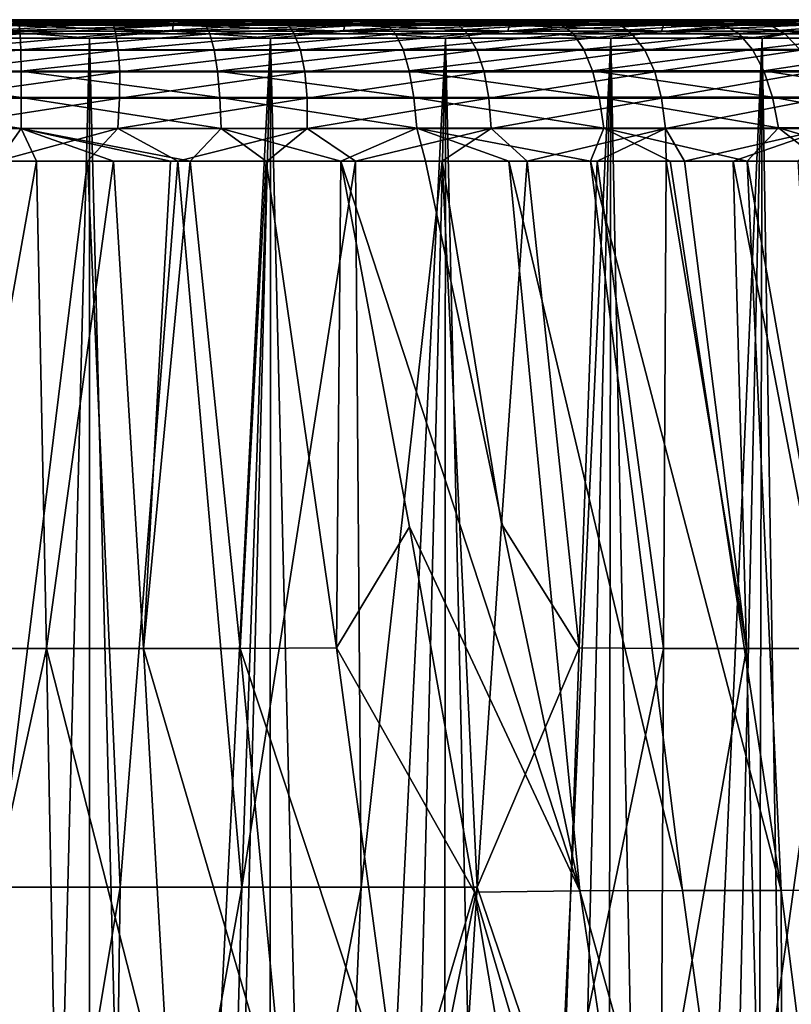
# Model space of a CAD drawing. Header units: metres. Extents: x -109 to 109, y -63 to 140.
# Tile 49 of 256: x -76 to -68, y 8 to 19. Entities that reach past the tile are written whole.
import ezdxf

# ---------------------------------------------------------------- set-up
doc = ezdxf.new("R2010")
doc.units = ezdxf.units.M
doc.layers.add('solid_502308_SW0001', color=7, linetype='CONTINUOUS')

msp = doc.modelspace()

# ---------------------------------------------------------------- linework, layer by layer
at = {"layer": 'solid_502308_SW0001'}
for points in [[(-77.487411, 18.603163, 13.159581), (-76.817627, 18.603163, 13.497218), (-75.805801, 18.603163, 13.48313)], [(-75.512634, 18.603163, 13.159584), (-77.487411, 18.603163, 13.159581), (-75.805801, 18.603163, 13.48313)], [(-76.5, 18.588329, 13.121002), (-77.487411, 18.603163, 13.159581), (-75.512634, 18.603163, 13.159584)], [(-77.487366, 18.603163, -13.159584), (-75.512589, 18.603163, -13.159581), (-77.187386, 18.603163, -13.480037)], [(-76.5, 18.588329, -13.121002), (-75.512589, 18.603163, -13.159581), (-77.487366, 18.603163, -13.159584)], [(-75.512589, 18.603163, -13.159581), (-76.192017, 18.603163, -13.491755), (-77.187386, 18.603163, -13.480037)], [(-77.151985, 18.564878, -13.817645), (-77.187386, 18.603163, -13.480037), (-76.192017, 18.603163, -13.491755)], [(-77.166931, 18.454697, -14.126729), (-77.151985, 18.564878, -13.817645), (-75.277542, 18.564856, -13.772968)], [(-75.249588, 18.454645, -14.083636), (-77.166931, 18.454697, -14.126729), (-75.277542, 18.564856, -13.772968)], [(-75.277542, 18.564856, -13.772968), (-77.151985, 18.564878, -13.817645), (-76.192017, 18.603163, -13.491755)], [(-76.271194, 18.556904, 13.847492), (-75.805801, 18.603163, 13.48313), (-76.817627, 18.603163, 13.497218)], [(-76.5, 18.588329, -13.121002), (-74.63269, 18.588329, -12.98745), (-75.512589, 18.603163, -13.159581)], [(-74.63269, 18.588329, 12.98745), (-76.5, 18.588329, 13.121002), (-75.512634, 18.603163, 13.159584)], [(-74.641869, 18.545866, -12.923566), (-74.63269, 18.588329, -12.98745), (-76.5, 18.588329, -13.121002)], [(-76.5, 18.545866, -13.056461), (-74.641869, 18.545866, -12.923566), (-76.5, 18.588329, -13.121002)], [(-76.5, 18.545866, 13.056461), (-76.5, 18.588329, 13.121002), (-74.63269, 18.588329, 12.98745)], [(-74.641869, 18.545866, 12.923566), (-76.5, 18.545866, 13.056461), (-74.63269, 18.588329, 12.98745)], [(-76.271194, 18.556904, 13.847492), (-74.301819, 18.557556, 13.673859), (-75.805801, 18.603163, 13.48313)], [(-75.512589, 18.603163, -13.159581), (-75.190559, 18.603163, -13.428212), (-76.192017, 18.603163, -13.491755)], [(-75.277542, 18.564856, -13.772968), (-76.192017, 18.603163, -13.491755), (-75.190559, 18.603163, -13.428212)], [(-75.512634, 18.603163, 13.159584), (-75.805801, 18.603163, 13.48313), (-74.797882, 18.603163, 13.393316)], [(-74.301819, 18.557556, 13.673859), (-74.797882, 18.603163, 13.393316), (-75.805801, 18.603163, 13.48313)], [(-75.512634, 18.603163, 13.159584), (-74.797882, 18.603163, 13.393316), (-73.800385, 18.603163, 13.228432)], [(-73.559799, 18.603163, 12.864878), (-75.512634, 18.603163, 13.159584), (-73.800385, 18.603163, 13.228432)], [(-74.63269, 18.588329, 12.98745), (-75.512634, 18.603163, 13.159584), (-73.559799, 18.603163, 12.864878)], [(-75.512589, 18.603163, -13.159581), (-73.559761, 18.603163, -12.864867), (-75.190559, 18.603163, -13.428212)], [(-74.63269, 18.588329, -12.98745), (-73.559761, 18.603163, -12.864867), (-75.512589, 18.603163, -13.159581)], [(-75.277542, 18.564856, -13.772968), (-75.190559, 18.603163, -13.428212), (-74.187111, 18.603163, -13.288752)], [(-73.426819, 18.564835, -13.475795), (-75.277542, 18.564856, -13.772968), (-74.187111, 18.603163, -13.288752)], [(-75.249588, 18.454645, -14.083636), (-75.277542, 18.564856, -13.772968), (-73.426819, 18.564835, -13.475795)], [(-73.356201, 18.454596, -13.782701), (-75.249588, 18.454645, -14.083636), (-73.426819, 18.564835, -13.475795)], [(-73.559761, 18.603163, -12.864867), (-74.187111, 18.603163, -13.288752), (-75.190559, 18.603163, -13.428212)], [(-74.301819, 18.557556, 13.673859), (-73.800385, 18.603163, 13.228432), (-74.797882, 18.603163, 13.393316)], [(-74.641869, 18.545866, -12.923566), (-72.821571, 18.545866, -12.527583), (-74.63269, 18.588329, -12.98745)], [(-74.641869, 18.545866, 12.923566), (-74.63269, 18.588329, 12.98745), (-72.803383, 18.588329, 12.589509)], [(-72.821571, 18.545866, 12.527583), (-74.641869, 18.545866, 12.923566), (-72.803383, 18.588329, 12.589509)], [(-74.63269, 18.588329, -12.98745), (-72.803383, 18.588329, -12.589509), (-73.559761, 18.603163, -12.864867)], [(-72.803383, 18.588329, 12.589509), (-74.63269, 18.588329, 12.98745), (-73.559799, 18.603163, 12.864878)], [(-72.821571, 18.545866, -12.527583), (-72.803383, 18.588329, -12.589509), (-74.63269, 18.588329, -12.98745)], [(-74.301819, 18.557556, 13.673859), (-72.377235, 18.558479, 13.221554), (-73.800385, 18.603163, 13.228432)], [(-73.559761, 18.603163, -12.864867), (-73.187897, 18.603163, -13.073074), (-74.187111, 18.603163, -13.288752)], [(-73.426819, 18.564835, -13.475795), (-74.187111, 18.603163, -13.288752), (-73.187897, 18.603163, -13.073074)], [(-73.559799, 18.603163, 12.864878), (-73.800385, 18.603163, 13.228432), (-72.819229, 18.603163, 12.989698)], [(-72.377235, 18.558479, 13.221554), (-72.819229, 18.603163, 12.989698), (-73.800385, 18.603163, 13.228432)], [(-73.559799, 18.603163, 12.864878), (-72.819229, 18.603163, 12.989698), (-71.858742, 18.603163, 12.678346)], [(-71.672539, 18.603163, 12.281918), (-73.559799, 18.603163, 12.864878), (-71.858742, 18.603163, 12.678346)], [(-72.803383, 18.588329, 12.589509), (-73.559799, 18.603163, 12.864878), (-71.672539, 18.603163, 12.281918)], [(-73.559761, 18.603163, -12.864867), (-71.672501, 18.603163, -12.281901), (-73.187897, 18.603163, -13.073074)], [(-72.803383, 18.588329, -12.589509), (-71.672501, 18.603163, -12.281901), (-73.559761, 18.603163, -12.864867)], [(-73.426819, 18.564835, -13.475795), (-73.187897, 18.603163, -13.073074), (-72.200592, 18.603163, -12.78195)], [(-71.632744, 18.564817, -12.935598), (-73.426819, 18.564835, -13.475795), (-72.200592, 18.603163, -12.78195)], [(-73.356201, 18.454596, -13.782701), (-73.426819, 18.564835, -13.475795), (-71.632744, 18.564817, -12.935598)], [(-71.520821, 18.454559, -13.231989), (-73.356201, 18.454596, -13.782701), (-71.632744, 18.564817, -12.935598)], [(-71.672501, 18.603163, -12.281901), (-72.200592, 18.603163, -12.78195), (-73.187897, 18.603163, -13.073074)], [(-72.821571, 18.545866, -12.527583), (-71.076149, 18.545866, -11.876575), (-72.803383, 18.588329, -12.589509)], [(-72.821571, 18.545866, 12.527583), (-72.803383, 18.588329, 12.589509), (-71.049339, 18.588329, 11.935284)], [(-71.076149, 18.545866, 11.876575), (-72.821571, 18.545866, 12.527583), (-71.049339, 18.588329, 11.935284)], [(-72.377235, 18.558479, 13.221554), (-71.858742, 18.603163, 12.678346), (-72.819229, 18.603163, 12.989698)], [(-72.803383, 18.588329, -12.589509), (-71.049339, 18.588329, -11.935284), (-71.672501, 18.603163, -12.281901)], [(-71.049339, 18.588329, 11.935284), (-72.803383, 18.588329, 12.589509), (-71.672539, 18.603163, 12.281918)], [(-71.076149, 18.545866, -11.876575), (-71.049339, 18.588329, -11.935284), (-72.803383, 18.588329, -12.589509)], [(-72.377235, 18.558479, 13.221554), (-70.536659, 18.559652, 12.499795), (-71.858742, 18.603163, 12.678346)], [(-71.672501, 18.603163, -12.281901), (-71.237335, 18.603163, -12.418303), (-72.200592, 18.603163, -12.78195)], [(-71.632744, 18.564817, -12.935598), (-72.200592, 18.603163, -12.78195), (-71.237335, 18.603163, -12.418303)], [(-71.672539, 18.603163, 12.281918), (-71.858742, 18.603163, 12.678346), (-70.922867, 18.603163, 12.295459)], [(-70.536659, 18.559652, 12.499795), (-70.922867, 18.603163, 12.295459), (-71.858742, 18.603163, 12.678346)], [(-71.672539, 18.603163, 12.281918), (-70.922867, 18.603163, 12.295459), (-70.016785, 18.603163, 11.842761)], [(-69.893822, 18.603163, 11.424013), (-71.672539, 18.603163, 12.281918), (-70.016785, 18.603163, 11.842761)], [(-71.049339, 18.588329, 11.935284), (-71.672539, 18.603163, 12.281918), (-69.893822, 18.603163, 11.424013)], [(-71.672501, 18.603163, -12.281901), (-69.893784, 18.603163, -11.423991), (-71.237335, 18.603163, -12.418303)], [(-71.049339, 18.588329, -11.935284), (-69.893784, 18.603163, -11.423991), (-71.672501, 18.603163, -12.281901)], [(-71.632744, 18.564817, -12.935598), (-71.237335, 18.603163, -12.418303), (-70.311996, 18.603163, -11.987936)], [(-69.927902, 18.56481, -12.163505), (-71.632744, 18.564817, -12.935598), (-70.311996, 18.603163, -11.987936)], [(-71.520821, 18.454559, -13.231989), (-71.632744, 18.564817, -12.935598), (-69.927902, 18.56481, -12.163505)], [(-69.776863, 18.45454, -12.442327), (-71.520821, 18.454559, -13.231989), (-69.927902, 18.56481, -12.163505)], [(-69.893784, 18.603163, -11.423991), (-70.311996, 18.603163, -11.987936), (-71.237335, 18.603163, -12.418303)], [(-71.076149, 18.545866, -11.876575), (-69.441147, 18.545866, -10.983794), (-71.049339, 18.588329, -11.935284)], [(-71.076149, 18.545866, 11.876575), (-71.049339, 18.588329, 11.935284), (-69.40625, 18.588329, 11.03809)], [(-69.441147, 18.545866, 10.983794), (-71.076149, 18.545866, 11.876575), (-69.40625, 18.588329, 11.03809)], [(-71.049339, 18.588329, -11.935284), (-69.40625, 18.588329, -11.03809), (-69.893784, 18.603163, -11.423991)], [(-69.40625, 18.588329, 11.03809), (-71.049339, 18.588329, 11.935284), (-69.893822, 18.603163, 11.424013)], [(-69.441147, 18.545866, -10.983794), (-69.40625, 18.588329, -11.03809), (-71.049339, 18.588329, -11.935284)], [(-70.536659, 18.559652, 12.499795), (-70.016785, 18.603163, 11.842761), (-70.922867, 18.603163, 12.295459)], [(-70.536659, 18.559652, 12.499795), (-68.817612, 18.561054, 11.523289), (-70.016785, 18.603163, 11.842761)], [(-69.893784, 18.603163, -11.423991), (-69.433937, 18.603163, -11.497284), (-70.311996, 18.603163, -11.987936)], [(-69.927902, 18.56481, -12.163505), (-70.311996, 18.603163, -11.987936), (-69.433937, 18.603163, -11.497284)], [(-69.893822, 18.603163, 11.424013), (-70.016785, 18.603163, 11.842761), (-69.147041, 18.603163, 11.323352)], [(-68.817612, 18.561054, 11.523289), (-69.147041, 18.603163, 11.323352), (-70.016785, 18.603163, 11.842761)], [(-69.927902, 18.56481, -12.163505), (-69.433937, 18.603163, -11.497284), (-68.604576, 18.603163, -10.948878)], [(-68.344322, 18.564808, -11.171047), (-69.927902, 18.56481, -12.163505), (-68.604576, 18.603163, -10.948878)], [(-69.776863, 18.45454, -12.442327), (-69.927902, 18.56481, -12.163505), (-68.344322, 18.564808, -11.171047)], [(-69.893822, 18.603163, 11.424013), (-69.147041, 18.603163, 11.323352), (-68.320305, 18.603163, 10.741455)], [(-68.262993, 18.603163, 10.310246), (-69.893822, 18.603163, 11.424013), (-68.320305, 18.603163, 10.741455)], [(-69.40625, 18.588329, 11.03809), (-69.893822, 18.603163, 11.424013), (-68.262993, 18.603163, 10.310246)], [(-69.893784, 18.603163, -11.423991), (-68.262962, 18.603163, -10.31022), (-69.433937, 18.603163, -11.497284)], [(-69.40625, 18.588329, -11.03809), (-68.262962, 18.603163, -10.31022), (-69.893784, 18.603163, -11.423991)], [(-68.156822, 18.454531, -11.42646), (-69.776863, 18.45454, -12.442327), (-68.344322, 18.564808, -11.171047)], [(-69.441147, 18.545866, -10.983794), (-67.949837, 18.545866, -9.867415), (-69.40625, 18.588329, -11.03809)], [(-69.441147, 18.545866, 10.983794), (-69.40625, 18.588329, 11.03809), (-67.90757, 18.588329, 9.916192)], [(-67.949837, 18.545866, 9.867415), (-69.441147, 18.545866, 10.983794), (-67.90757, 18.588329, 9.916192)], [(-68.262962, 18.603163, -10.31022), (-68.604576, 18.603163, -10.948878), (-69.433937, 18.603163, -11.497284)], [(-69.40625, 18.588329, -11.03809), (-67.90757, 18.588329, -9.916192), (-68.262962, 18.603163, -10.31022)], [(-67.90757, 18.588329, 9.916192), (-69.40625, 18.588329, 11.03809), (-68.262993, 18.603163, 10.310246)], [(-67.949837, 18.545866, -9.867415), (-67.90757, 18.588329, -9.916192), (-69.40625, 18.588329, -11.03809)], [(-68.817612, 18.561054, 11.523289), (-68.320305, 18.603163, 10.741455), (-69.147041, 18.603163, 11.323352)], [(-68.817612, 18.561054, 11.523289), (-67.255127, 18.562653, 10.311937), (-68.320305, 18.603163, 10.741455)], [(-68.262962, 18.603163, -10.31022), (-67.82428, 18.603163, -10.343329), (-68.604576, 18.603163, -10.948878)], [(-68.344322, 18.564808, -11.171047), (-68.604576, 18.603163, -10.948878), (-67.82428, 18.603163, -10.343329)], [(-66.913719, 18.564804, -9.970147), (-68.344322, 18.564808, -11.171047), (-67.82428, 18.603163, -10.343329)], [(-68.156822, 18.454531, -11.42646), (-68.344322, 18.564808, -11.171047), (-66.913719, 18.564804, -9.970147)], [(-68.262993, 18.603163, 10.310246), (-68.320305, 18.603163, 10.741455), (-67.542595, 18.603163, 10.102141)], [(-67.255127, 18.562653, 10.311937), (-67.542595, 18.603163, 10.102141), (-68.320305, 18.603163, 10.741455)], [(-68.262993, 18.603163, 10.310246), (-67.542595, 18.603163, 10.102141), (-66.819122, 18.603163, 9.41129)], [(-66.816185, 18.603163, 8.965125), (-68.262993, 18.603163, 10.310246), (-66.819122, 18.603163, 9.41129)], [(-67.90757, 18.588329, 9.916192), (-68.262993, 18.603163, 10.310246), (-66.816185, 18.603163, 8.965125)], [(-68.262962, 18.603163, -10.31022), (-66.816154, 18.603163, -8.965094), (-67.82428, 18.603163, -10.343329)], [(-67.90757, 18.588329, -9.916192), (-66.816154, 18.603163, -8.965094), (-68.262962, 18.603163, -10.31022)], [(-66.692879, 18.454521, -10.197602), (-68.156822, 18.454531, -11.42646), (-66.913719, 18.564804, -9.970147)], [(-78.281021, 18.45225, 14.035611), (-76.263084, 18.452639, 14.146181), (-76.271194, 18.556904, 13.847492)], [(-76.5, 18.482111, 13.01283), (-75.528763, 18.406652, 12.960278), (-77.471237, 18.406652, 12.960278)], [(-76.5, 18.482111, -13.01283), (-77.471237, 18.406652, -12.960278), (-75.528763, 18.406652, -12.960278)], [(-74.648079, 18.482111, -12.880378), (-74.641869, 18.545866, -12.923566), (-76.5, 18.545866, -13.056461)], [(-76.5, 18.482111, -13.01283), (-74.648079, 18.482111, -12.880378), (-76.5, 18.545866, -13.056461)], [(-76.5, 18.482111, 13.01283), (-76.5, 18.545866, 13.056461), (-74.641869, 18.545866, 12.923566)], [(-74.648079, 18.482111, 12.880378), (-76.5, 18.482111, 13.01283), (-74.641869, 18.545866, 12.923566)], [(-74.648079, 18.482111, 12.880378), (-75.528763, 18.406652, 12.960278), (-76.5, 18.482111, 13.01283)], [(-76.5, 18.482111, -13.01283), (-75.528763, 18.406652, -12.960278), (-74.648079, 18.482111, -12.880378)], [(-76.263084, 18.452639, 14.146181), (-74.301819, 18.557556, 13.673859), (-76.271194, 18.556904, 13.847492)], [(-76.263084, 18.452639, 14.146181), (-74.249985, 18.45332, 13.968089), (-74.301819, 18.557556, 13.673859)], [(-74.648079, 18.482111, 12.880378), (-73.607979, 18.406652, 12.670766), (-75.528763, 18.406652, 12.960278)], [(-74.648079, 18.482111, -12.880378), (-75.528763, 18.406652, -12.960278), (-73.607979, 18.406652, -12.670766)], [(-74.648079, 18.482111, -12.880378), (-72.833862, 18.482111, -12.485719), (-74.641869, 18.545866, -12.923566)], [(-74.648079, 18.482111, 12.880378), (-74.641869, 18.545866, 12.923566), (-72.821571, 18.545866, 12.527583)], [(-72.833862, 18.482111, 12.485719), (-74.648079, 18.482111, 12.880378), (-72.821571, 18.545866, 12.527583)], [(-72.833862, 18.482111, 12.485719), (-73.607979, 18.406652, 12.670766), (-74.648079, 18.482111, 12.880378)], [(-74.648079, 18.482111, -12.880378), (-73.607979, 18.406652, -12.670766), (-72.833862, 18.482111, -12.485719)], [(-72.833862, 18.482111, -12.485719), (-72.821571, 18.545866, -12.527583), (-74.641869, 18.545866, -12.923566)], [(-74.249985, 18.45332, 13.968089), (-72.377235, 18.558479, 13.221554), (-74.301819, 18.557556, 13.673859)], [(-74.249985, 18.45332, 13.968089), (-72.282799, 18.454277, 13.504968), (-72.377235, 18.558479, 13.221554)], [(-72.833862, 18.482111, 12.485719), (-71.751801, 18.406652, 12.098211), (-73.607979, 18.406652, 12.670766)], [(-72.833862, 18.482111, -12.485719), (-73.607979, 18.406652, -12.670766), (-71.751801, 18.406652, -12.098211)], [(-72.833862, 18.482111, -12.485719), (-71.094276, 18.482111, -11.836886), (-72.821571, 18.545866, -12.527583)], [(-72.833862, 18.482111, 12.485719), (-72.821571, 18.545866, 12.527583), (-71.076149, 18.545866, 11.876575)], [(-71.094276, 18.482111, 11.836886), (-72.833862, 18.482111, 12.485719), (-71.076149, 18.545866, 11.876575)], [(-71.094276, 18.482111, 11.836886), (-71.751801, 18.406652, 12.098211), (-72.833862, 18.482111, 12.485719)], [(-72.833862, 18.482111, -12.485719), (-71.751801, 18.406652, -12.098211), (-71.094276, 18.482111, -11.836886)], [(-71.094276, 18.482111, -11.836886), (-71.076149, 18.545866, -11.876575), (-72.821571, 18.545866, -12.527583)], [(-72.282799, 18.454277, 13.504968), (-70.536659, 18.559652, 12.499795), (-72.377235, 18.558479, 13.221554)], [(-72.282799, 18.454277, 13.504968), (-70.40168, 18.45549, 12.766269), (-70.536659, 18.559652, 12.499795)], [(-71.094276, 18.482111, 11.836886), (-70.001694, 18.406652, 11.255402), (-71.751801, 18.406652, 12.098211)], [(-71.094276, 18.482111, -11.836886), (-71.751801, 18.406652, -12.098211), (-70.001694, 18.406652, -11.255402)], [(-71.094276, 18.482111, -11.836886), (-69.464729, 18.482111, -10.947089), (-71.076149, 18.545866, -11.876575)], [(-71.094276, 18.482111, 11.836886), (-71.076149, 18.545866, 11.876575), (-69.441147, 18.545866, 10.983794)], [(-69.464729, 18.482111, 10.947089), (-71.094276, 18.482111, 11.836886), (-69.441147, 18.545866, 10.983794)], [(-69.464729, 18.482111, 10.947089), (-70.001694, 18.406652, 11.255402), (-71.094276, 18.482111, 11.836886)], [(-71.094276, 18.482111, -11.836886), (-70.001694, 18.406652, -11.255402), (-69.464729, 18.482111, -10.947089)], [(-69.464729, 18.482111, -10.947089), (-69.441147, 18.545866, -10.983794), (-71.076149, 18.545866, -11.876575)], [(-70.40168, 18.45549, 12.766269), (-68.817612, 18.561054, 11.523289), (-70.536659, 18.559652, 12.499795)], [(-70.40168, 18.45549, 12.766269), (-68.645012, 18.456936, 11.767068), (-68.817612, 18.561054, 11.523289)], [(-69.464729, 18.482111, 10.947089), (-68.396744, 18.406652, 10.161165), (-70.001694, 18.406652, 11.255402)], [(-69.464729, 18.482111, -10.947089), (-70.001694, 18.406652, -11.255402), (-68.396744, 18.406652, -10.161165)], [(-69.464729, 18.482111, -10.947089), (-67.978409, 18.482111, -9.83444), (-69.441147, 18.545866, -10.983794)], [(-69.464729, 18.482111, 10.947089), (-69.441147, 18.545866, 10.983794), (-67.949837, 18.545866, 9.867415)], [(-67.978409, 18.482111, 9.83444), (-69.464729, 18.482111, 10.947089), (-67.949837, 18.545866, 9.867415)], [(-67.978409, 18.482111, 9.83444), (-68.396744, 18.406652, 10.161165), (-69.464729, 18.482111, 10.947089)], [(-69.464729, 18.482111, -10.947089), (-68.396744, 18.406652, -10.161165), (-67.978409, 18.482111, -9.83444)], [(-67.978409, 18.482111, -9.83444), (-67.949837, 18.545866, -9.867415), (-69.441147, 18.545866, -10.983794)], [(-68.645012, 18.456936, 11.767068), (-67.255127, 18.562653, 10.311937), (-68.817612, 18.561054, 11.523289)], [(-68.645012, 18.456936, 11.767068), (-67.048645, 18.458584, 10.527756), (-67.255127, 18.562653, 10.311937)], [(-67.978409, 18.482111, 9.83444), (-66.972801, 18.406652, 8.839946), (-68.396744, 18.406652, 10.161165)], [(-67.978409, 18.482111, -9.83444), (-68.396744, 18.406652, -10.161165), (-66.972801, 18.406652, -8.839946)], [(-78.311432, 18.284206, 14.286521), (-76.263084, 18.452639, 14.146181), (-78.281021, 18.45225, 14.035611)], [(-78.311432, 18.284206, 14.286521), (-76.256332, 18.284603, 14.39885), (-76.263084, 18.452639, 14.146181)], [(-76.5, -19.434383, 12.336101), (-77.471237, 18.406652, 12.960278), (-75.528763, 18.406652, 12.960278)], [(-76.5, -19.434383, -12.336101), (-75.528763, 18.406652, -12.960278), (-77.471237, 18.406652, -12.960278)], [(-77.177429, 18.280481, -14.396778), (-77.166931, 18.454697, -14.126729), (-75.249588, 18.454645, -14.083636)], [(-75.222534, 18.280401, -14.35612), (-77.177429, 18.280481, -14.396778), (-75.249588, 18.454645, -14.083636)], [(-75.53212, -19.434383, 12.298073), (-76.5, -19.434383, 12.336101), (-75.528763, 18.406652, 12.960278)], [(-76.5, -19.434383, -12.336101), (-75.53212, -19.434383, -12.298073), (-75.528763, 18.406652, -12.960278)], [(-76.256332, 18.284603, 14.39885), (-74.249985, 18.45332, 13.968089), (-76.263084, 18.452639, 14.146181)], [(-76.256332, 18.284603, 14.39885), (-74.206207, 18.285297, 14.21705), (-74.249985, 18.45332, 13.968089)], [(-75.53212, -19.434383, 12.298073), (-75.528763, 18.406652, 12.960278), (-73.607979, 18.406652, 12.670766)], [(-74.570206, -19.434383, 12.184223), (-75.53212, -19.434383, 12.298073), (-73.607979, 18.406652, 12.670766)], [(-75.53212, -19.434383, -12.298073), (-74.570206, -19.434383, -12.184223), (-75.528763, 18.406652, -12.960278)], [(-74.570206, -19.434383, -12.184223), (-73.607979, 18.406652, -12.670766), (-75.528763, 18.406652, -12.960278)], [(-75.222534, 18.280401, -14.35612), (-75.249588, 18.454645, -14.083636), (-73.356201, 18.454596, -13.782701)], [(-73.29174, 18.280325, -14.052876), (-75.222534, 18.280401, -14.35612), (-73.356201, 18.454596, -13.782701)], [(-73.620193, -19.434383, 11.995254), (-74.570206, -19.434383, 12.184223), (-73.607979, 18.406652, 12.670766)], [(-74.570206, -19.434383, -12.184223), (-73.620193, -19.434383, -11.995254), (-73.607979, 18.406652, -12.670766)], [(-74.206207, 18.285297, 14.21705), (-72.282799, 18.454277, 13.504968), (-74.249985, 18.45332, 13.968089)], [(-74.206207, 18.285297, 14.21705), (-72.202942, 18.286272, 13.744832), (-72.282799, 18.454277, 13.504968)], [(-73.620193, -19.434383, 11.995254), (-73.607979, 18.406652, 12.670766), (-71.751801, 18.406652, 12.098211)], [(-72.687935, -19.434383, 11.732329), (-73.620193, -19.434383, 11.995254), (-71.751801, 18.406652, 12.098211)], [(-73.620193, -19.434383, -11.995254), (-72.687935, -19.434383, -11.732329), (-73.607979, 18.406652, -12.670766)], [(-72.687935, -19.434383, -11.732329), (-71.751801, 18.406652, -12.098211), (-73.607979, 18.406652, -12.670766)], [(-73.29174, 18.280325, -14.052876), (-73.356201, 18.454596, -13.782701), (-71.520821, 18.454559, -13.231989)], [(-71.420143, 18.28027, -13.493681), (-73.29174, 18.280325, -14.052876), (-71.520821, 18.454559, -13.231989)], [(-71.779175, -19.434383, 11.397071), (-72.687935, -19.434383, 11.732329), (-71.751801, 18.406652, 12.098211)], [(-72.687935, -19.434383, -11.732329), (-71.779175, -19.434383, -11.397071), (-71.751801, 18.406652, -12.098211)], [(-72.202942, 18.286272, 13.744832), (-70.40168, 18.45549, 12.766269), (-72.282799, 18.454277, 13.504968)], [(-72.202942, 18.286272, 13.744832), (-70.287453, 18.287508, 12.991844), (-70.40168, 18.45549, 12.766269)], [(-71.779175, -19.434383, 11.397071), (-71.751801, 18.406652, 12.098211), (-70.001694, 18.406652, 11.255402)], [(-70.899529, -19.434383, 10.991547), (-71.779175, -19.434383, 11.397071), (-70.001694, 18.406652, 11.255402)], [(-71.779175, -19.434383, -11.397071), (-70.899529, -19.434383, -10.991547), (-71.751801, 18.406652, -12.098211)], [(-70.899529, -19.434383, -10.991547), (-70.001694, 18.406652, -11.255402), (-71.751801, 18.406652, -12.098211)], [(-71.420143, 18.28027, -13.493681), (-71.520821, 18.454559, -13.231989), (-69.776863, 18.45454, -12.442327)], [(-69.64193, 18.280243, -12.689039), (-71.420143, 18.28027, -13.493681), (-69.776863, 18.45454, -12.442327)], [(-70.054405, -19.434383, 10.518255), (-70.899529, -19.434383, 10.991547), (-70.001694, 18.406652, 11.255402)], [(-70.899529, -19.434383, -10.991547), (-70.054405, -19.434383, -10.518255), (-70.001694, 18.406652, -11.255402)], [(-70.287453, 18.287508, 12.991844), (-68.645012, 18.456936, 11.767068), (-70.40168, 18.45549, 12.766269)], [(-70.287453, 18.287508, 12.991844), (-68.498886, 18.288982, 11.973469), (-68.645012, 18.456936, 11.767068)], [(-70.054405, -19.434383, 10.518255), (-70.001694, 18.406652, 11.255402), (-68.396744, 18.406652, 10.161165)], [(-69.249023, -19.434383, 9.980115), (-70.054405, -19.434383, 10.518255), (-68.396744, 18.406652, 10.161165)], [(-70.054405, -19.434383, -10.518255), (-69.249023, -19.434383, -9.980115), (-70.001694, 18.406652, -11.255402)], [(-69.249023, -19.434383, -9.980115), (-68.396744, 18.406652, -10.161165), (-70.001694, 18.406652, -11.255402)], [(-69.64193, 18.280243, -12.689039), (-69.776863, 18.45454, -12.442327), (-68.156822, 18.454531, -11.42646)], [(-67.989975, 18.28023, -11.652869), (-69.64193, 18.280243, -12.689039), (-68.156822, 18.454531, -11.42646)], [(-68.488342, -19.434383, 9.380445), (-69.249023, -19.434383, 9.980115), (-68.396744, 18.406652, 10.161165)], [(-69.249023, -19.434383, -9.980115), (-68.488342, -19.434383, -9.380445), (-68.396744, 18.406652, -10.161165)], [(-68.498886, 18.288982, 11.973469), (-67.048645, 18.458584, 10.527756), (-68.645012, 18.456936, 11.767068)], [(-68.498886, 18.288982, 11.973469), (-66.873772, 18.290661, 10.710509), (-67.048645, 18.458584, 10.527756)], [(-68.488342, -19.434383, 9.380445), (-68.396744, 18.406652, 10.161165), (-66.972801, 18.406652, 8.839946)], [(-67.777061, -19.434383, 8.72294), (-68.488342, -19.434383, 9.380445), (-66.972801, 18.406652, 8.839946)], [(-68.488342, -19.434383, -9.380445), (-67.777061, -19.434383, -8.72294), (-68.396744, 18.406652, -10.161165)], [(-67.777061, -19.434383, -8.72294), (-66.972801, 18.406652, -8.839946), (-68.396744, 18.406652, -10.161165)], [(-67.989975, 18.28023, -11.652869), (-68.156822, 18.454531, -11.42646), (-66.692879, 18.454521, -10.197602)], [(-78.337135, 18.057829, 14.493749), (-76.256332, 18.284603, 14.39885), (-78.311432, 18.284206, 14.286521)], [(-78.337135, 18.057829, 14.493749), (-76.251625, 18.058233, 14.607622), (-76.256332, 18.284603, 14.39885)], [(-77.193527, 18.050097, -14.614968), (-77.177429, 18.280481, -14.396778), (-75.222534, 18.280401, -14.35612)], [(-75.20726, 18.049994, -14.5769), (-77.193527, 18.050097, -14.614968), (-75.222534, 18.280401, -14.35612)], [(-76.251625, 18.058233, 14.607622), (-74.206207, 18.285297, 14.21705), (-76.256332, 18.284603, 14.39885)], [(-76.251625, 18.058233, 14.607622), (-74.171188, 18.058937, 14.422933), (-74.206207, 18.285297, 14.21705)], [(-75.20726, 18.049994, -14.5769), (-75.222534, 18.280401, -14.35612), (-73.29174, 18.280325, -14.052876)], [(-73.245033, 18.049898, -14.272338), (-75.20726, 18.049994, -14.5769), (-73.29174, 18.280325, -14.052876)], [(-74.171188, 18.058937, 14.422933), (-72.202942, 18.286272, 13.744832), (-74.206207, 18.285297, 14.21705)], [(-74.171188, 18.058937, 14.422933), (-72.138344, 18.059927, 13.943455), (-72.202942, 18.286272, 13.744832)], [(-73.245033, 18.049898, -14.272338), (-73.29174, 18.280325, -14.052876), (-71.420143, 18.28027, -13.493681)], [(-71.342896, 18.049833, -13.70645), (-73.245033, 18.049898, -14.272338), (-71.420143, 18.28027, -13.493681)], [(-72.138344, 18.059927, 13.943455), (-70.287453, 18.287508, 12.991844), (-72.202942, 18.286272, 13.744832)], [(-72.138344, 18.059927, 13.943455), (-70.194656, 18.061182, 13.178988), (-70.287453, 18.287508, 12.991844)], [(-71.342896, 18.049833, -13.70645), (-71.420143, 18.28027, -13.493681), (-69.64193, 18.280243, -12.689039)], [(-69.535728, 18.049807, -12.889369), (-71.342896, 18.049833, -13.70645), (-69.64193, 18.280243, -12.689039)], [(-70.194656, 18.061182, 13.178988), (-68.498886, 18.288982, 11.973469), (-70.287453, 18.287508, 12.991844)], [(-70.194656, 18.061182, 13.178988), (-68.379852, 18.062677, 12.145161), (-68.498886, 18.288982, 11.973469)], [(-69.535728, 18.049807, -12.889369), (-69.64193, 18.280243, -12.689039), (-67.989975, 18.28023, -11.652869)], [(-67.856735, 18.049799, -11.836135), (-69.535728, 18.049807, -12.889369), (-67.989975, 18.28023, -11.652869)], [(-68.379852, 18.062677, 12.145161), (-66.873772, 18.290661, 10.710509), (-68.498886, 18.288982, 11.973469)], [(-68.379852, 18.062677, 12.145161), (-66.731018, 18.064383, 10.863102), (-66.873772, 18.290661, 10.710509)], [(-78.358925, 17.778347, 14.660273), (-76.249687, 17.778755, 14.775564), (-78.337135, 18.057829, 14.493749)], [(-76.249687, 17.778755, 14.775564), (-76.251625, 18.058233, 14.607622), (-78.337135, 18.057829, 14.493749)], [(-77.220383, 17.771435, -14.777605), (-77.193527, 18.050097, -14.614968), (-75.20726, 18.049994, -14.5769)], [(-75.208832, 17.771318, -14.742243), (-77.220383, 17.771435, -14.777605), (-75.20726, 18.049994, -14.5769)], [(-74.145561, 17.779467, 14.588934), (-74.171188, 18.058937, 14.422933), (-76.251625, 18.058233, 14.607622)], [(-76.249687, 17.778755, 14.775564), (-74.145561, 17.779467, 14.588934), (-76.251625, 18.058233, 14.607622)], [(-75.208832, 17.771318, -14.742243), (-75.20726, 18.049994, -14.5769), (-73.245033, 18.049898, -14.272338)], [(-73.221024, 17.771214, -14.437325), (-75.208832, 17.771318, -14.742243), (-73.245033, 18.049898, -14.272338)], [(-72.089539, 17.780468, 14.104198), (-72.138344, 18.059927, 13.943455), (-74.171188, 18.058937, 14.422933)], [(-74.145561, 17.779467, 14.588934), (-72.089539, 17.780468, 14.104198), (-74.171188, 18.058937, 14.422933)], [(-73.221024, 17.771214, -14.437325), (-73.245033, 18.049898, -14.272338), (-71.342896, 18.049833, -13.70645)], [(-71.293869, 17.771152, -13.866504), (-73.221024, 17.771214, -14.437325), (-71.342896, 18.049833, -13.70645)], [(-70.12365, 17.781738, 13.331259), (-70.194656, 18.061182, 13.178988), (-72.138344, 18.059927, 13.943455)], [(-72.089539, 17.780468, 14.104198), (-70.12365, 17.781738, 13.331259), (-72.138344, 18.059927, 13.943455)], [(-71.293869, 17.771152, -13.866504), (-71.342896, 18.049833, -13.70645), (-69.535728, 18.049807, -12.889369)], [(-69.46286, 17.771141, -13.039493), (-71.293869, 17.771152, -13.866504), (-69.535728, 18.049807, -12.889369)], [(-68.288048, 17.783249, 12.285913), (-68.379852, 18.062677, 12.145161), (-70.194656, 18.061182, 13.178988)], [(-70.12365, 17.781738, 13.331259), (-68.288048, 17.783249, 12.285913), (-70.194656, 18.061182, 13.178988)], [(-69.46286, 17.771141, -13.039493), (-69.535728, 18.049807, -12.889369), (-67.856735, 18.049799, -11.836135)], [(-67.761475, 17.771158, -11.972399), (-69.46286, 17.771141, -13.039493), (-67.856735, 18.049799, -11.836135)], [(-66.620247, 17.784973, 10.98952), (-66.731018, 18.064383, 10.863102), (-68.379852, 18.062677, 12.145161)], [(-68.288048, 17.783249, 12.285913), (-66.620247, 17.784973, 10.98952), (-68.379852, 18.062677, 12.145161)], [(-78.377449, 17.450987, 14.789091), (-76.251022, 17.451399, 14.905739), (-78.358925, 17.778347, 14.660273)], [(-76.251022, 17.451399, 14.905739), (-76.249687, 17.778755, 14.775564), (-78.358925, 17.778347, 14.660273)], [(-75.208832, 17.771318, -14.742243), (-77.258263, 17.452408, -14.890049), (-77.220383, 17.771435, -14.777605)], [(-75.208832, 17.771318, -14.742243), (-75.226593, 17.452295, -14.858129), (-77.258263, 17.452408, -14.890049)], [(-76.251022, 17.451399, 14.905739), (-74.129677, 17.452116, 14.718204), (-76.249687, 17.778755, 14.775564)], [(-74.129677, 17.452116, 14.718204), (-74.145561, 17.779467, 14.588934), (-76.249687, 17.778755, 14.775564)], [(-73.221024, 17.771214, -14.437325), (-75.226593, 17.452295, -14.858129), (-75.208832, 17.771318, -14.742243)], [(-73.221024, 17.771214, -14.437325), (-73.218102, 17.4522, -14.554218), (-75.226593, 17.452295, -14.858129)], [(-72.056694, 17.453125, 14.230312), (-72.089539, 17.780468, 14.104198), (-74.145561, 17.779467, 14.588934)], [(-74.129677, 17.452116, 14.718204), (-72.056694, 17.453125, 14.230312), (-74.145561, 17.779467, 14.588934)], [(-71.293869, 17.771152, -13.866504), (-73.218102, 17.4522, -14.554218), (-73.221024, 17.771214, -14.437325)], [(-71.293869, 17.771152, -13.866504), (-71.270538, 17.452158, -13.980413), (-73.218102, 17.4522, -14.554218)], [(-70.074387, 17.454403, 13.452023), (-70.12365, 17.781738, 13.331259), (-72.089539, 17.780468, 14.104198)], [(-72.056694, 17.453125, 14.230312), (-70.074387, 17.454403, 13.452023), (-72.089539, 17.780468, 14.104198)], [(-69.46286, 17.771141, -13.039493), (-71.270538, 17.452158, -13.980413), (-71.293869, 17.771152, -13.866504)], [(-69.46286, 17.771141, -13.039493), (-69.41996, 17.452177, -13.145962), (-71.270538, 17.452158, -13.980413)], [(-68.223206, 17.455927, 12.399217), (-68.288048, 17.783249, 12.285913), (-70.12365, 17.781738, 13.331259)], [(-70.074387, 17.454403, 13.452023), (-68.223206, 17.455927, 12.399217), (-70.12365, 17.781738, 13.331259)], [(-67.761475, 17.771158, -11.972399), (-69.41996, 17.452177, -13.145962), (-69.46286, 17.771141, -13.039493)], [(-67.761475, 17.771158, -11.972399), (-67.700066, 17.452234, -12.067997), (-69.41996, 17.452177, -13.145962)], [(-66.540924, 17.457664, 11.093379), (-66.620247, 17.784973, 10.98952), (-68.288048, 17.783249, 12.285913)], [(-68.223206, 17.455927, 12.399217), (-66.540924, 17.457664, 11.093379), (-68.288048, 17.783249, 12.285913)], [(-78.377449, 17.450987, 14.789091), (-76.500046, 17.102903, 14.998748), (-76.251022, 17.451399, 14.905739)], [(-77.258263, 17.452408, -14.890049), (-75.226593, 17.452295, -14.858129), (-76.50676, 17.103336, -14.979572)], [(-75.226593, 17.452295, -14.858129), (-75.546997, 17.103294, -14.950926), (-76.50676, 17.103336, -14.979572)], [(-76.251022, 17.451399, 14.905739), (-76.500046, 17.102903, 14.998748), (-76.08876, 17.102907, 14.993139)], [(-76.251022, 17.451399, 14.905739), (-74.461205, 17.102942, 14.859707), (-74.129677, 17.452116, 14.718204)], [(-76.251022, 17.451399, 14.905739), (-76.08876, 17.102907, 14.993139), (-75.273193, 17.102921, 14.948588)], [(-76.251022, 17.451399, 14.905739), (-75.273193, 17.102921, 14.948588), (-74.667992, 17.102936, 14.886597)], [(-76.251022, 17.451399, 14.905739), (-74.667992, 17.102936, 14.886597), (-74.461205, 17.102942, 14.859707)], [(-75.226593, 17.452295, -14.858129), (-74.590942, 17.103256, -14.862111), (-75.546997, 17.103294, -14.950926)], [(-75.226593, 17.452295, -14.858129), (-73.218102, 17.4522, -14.554218), (-74.590942, 17.103256, -14.862111)], [(-73.218102, 17.4522, -14.554218), (-73.642815, 17.103226, -14.713004), (-74.590942, 17.103256, -14.862111)], [(-74.129677, 17.452116, 14.718204), (-74.461205, 17.102942, 14.859707), (-73.655159, 17.102951, 14.726747)], [(-74.129677, 17.452116, 14.718204), (-72.864037, 17.103203, 14.552648), (-72.056694, 17.453125, 14.230312)], [(-74.129677, 17.452116, 14.718204), (-73.655159, 17.102951, 14.726747), (-72.864037, 17.103203, 14.552648)], [(-73.218102, 17.4522, -14.554218), (-72.706879, 17.103209, -14.503885), (-73.642815, 17.103226, -14.713004)], [(-73.218102, 17.4522, -14.554218), (-71.270538, 17.452158, -13.980413), (-72.706879, 17.103209, -14.503885)], [(-72.056694, 17.453125, 14.230312), (-72.864037, 17.103203, 14.552648), (-71.96582, 17.103115, 14.297444)], [(-71.270538, 17.452158, -13.980413), (-71.787437, 17.103207, -14.235173), (-72.706879, 17.103209, -14.503885)], [(-72.056694, 17.453125, 14.230312), (-70.216232, 17.103617, 13.619664), (-70.074387, 17.454403, 13.452023)], [(-72.056694, 17.453125, 14.230312), (-71.96582, 17.103115, 14.297444), (-71.08181, 17.103357, 13.986475)], [(-72.056694, 17.453125, 14.230312), (-71.08181, 17.103357, 13.986475), (-70.216232, 17.103617, 13.619664)], [(-71.270538, 17.452158, -13.980413), (-70.887474, 17.103119, -13.910421), (-71.787437, 17.103207, -14.235173)], [(-71.270538, 17.452158, -13.980413), (-69.41996, 17.452177, -13.145962), (-70.887474, 17.103119, -13.910421)], [(-69.41996, 17.452177, -13.145962), (-70.145103, 17.103163, -13.587302), (-70.887474, 17.103119, -13.910421)], [(-70.074387, 17.454403, 13.452023), (-70.216232, 17.103617, 13.619664), (-69.37323, 17.103844, 13.198232)], [(-69.41996, 17.452177, -13.145962), (-69.41468, 17.103163, -13.221115), (-70.145103, 17.103163, -13.587302)], [(-70.074387, 17.454403, 13.452023), (-68.556831, 17.103992, 12.723771), (-68.223206, 17.455927, 12.399217)], [(-70.074387, 17.454403, 13.452023), (-69.37323, 17.103844, 13.198232), (-68.556831, 17.103992, 12.723771)], [(-69.41996, 17.452177, -13.145962), (-67.700066, 17.452234, -12.067997), (-69.220009, 17.103163, -13.114938)], [(-69.41996, 17.452177, -13.145962), (-69.220009, 17.103163, -13.114938), (-69.41468, 17.103163, -13.221115)], [(-67.700066, 17.452234, -12.067997), (-68.704742, 17.103163, -12.815383), (-69.220009, 17.103163, -13.114938)], [(-67.700066, 17.452234, -12.067997), (-68.018661, 17.103163, -12.372015), (-68.704742, 17.103163, -12.815383)], [(-68.223206, 17.455927, 12.399217), (-68.556831, 17.103992, 12.723771), (-67.771027, 17.104065, 12.198281)], [(-68.223206, 17.455927, 12.399217), (-67.019547, 17.104092, 11.624083), (-66.540924, 17.457664, 11.093379)], [(-68.223206, 17.455927, 12.399217), (-67.771027, 17.104065, 12.198281), (-67.019547, 17.104092, 11.624083)], [(-76.08876, 17.102907, 14.993139), (-76.500046, 17.102903, 14.998748), (-77.010941, 11.940928, 15.671022)], [(-75.982185, 11.94093, 15.670877), (-76.08876, 17.102907, 14.993139), (-77.010941, 11.940928, 15.671022)], [(-76.499939, 9.41299, -16.635025), (-76.50676, 17.103336, -14.979572), (-75.546997, 17.103294, -14.950926)], [(-75.201401, 9.413034, -16.568436), (-76.499939, 9.41299, -16.635025), (-75.546997, 17.103294, -14.950926)], [(-75.273193, 17.102921, 14.948588), (-76.08876, 17.102907, 14.993139), (-75.982185, 11.94093, 15.670877)], [(-74.954735, 11.941379, 15.62845), (-75.273193, 17.102921, 14.948588), (-75.982185, 11.94093, 15.670877)], [(-75.201401, 9.413034, -16.568436), (-75.546997, 17.103294, -14.950926), (-74.590942, 17.103256, -14.862111)], [(-74.667992, 17.102936, 14.886597), (-75.273193, 17.102921, 14.948588), (-74.954735, 11.941379, 15.62845)], [(-73.913818, 9.41317, -16.368631), (-75.201401, 9.413034, -16.568436), (-74.590942, 17.103256, -14.862111)], [(-74.461205, 17.102942, 14.859707), (-74.667992, 17.102936, 14.886597), (-74.954735, 11.941379, 15.62845)], [(-73.929626, 11.943355, 15.546811), (-74.461205, 17.102942, 14.859707), (-74.954735, 11.941379, 15.62845)], [(-73.913818, 9.41317, -16.368631), (-74.590942, 17.103256, -14.862111), (-73.642815, 17.103226, -14.713004)], [(-73.655159, 17.102951, 14.726747), (-74.461205, 17.102942, 14.859707), (-73.929626, 11.943355, 15.546811)], [(-72.908333, 11.9491, 15.429636), (-73.655159, 17.102951, 14.726747), (-73.929626, 11.943355, 15.546811)], [(-73.913818, 9.41317, -16.368631), (-73.642815, 17.103226, -14.713004), (-72.706879, 17.103209, -14.503885)], [(-72.648575, 9.413402, -16.035561), (-73.913818, 9.41317, -16.368631), (-72.706879, 17.103209, -14.503885)], [(-72.908333, 11.9491, 15.429636), (-72.864037, 17.103203, 14.552648), (-73.655159, 17.102951, 14.726747)], [(-72.908333, 11.9491, 15.429636), (-72.136322, 13.231393, 15.085041), (-72.864037, 17.103203, 14.552648)], [(-70.329468, 9.373833, 15.289536), (-71.96582, 17.103115, 14.297444), (-72.864037, 17.103203, 14.552648)], [(-72.136322, 13.231393, 15.085041), (-70.329468, 9.373833, 15.289536), (-72.864037, 17.103203, 14.552648)], [(-72.648575, 9.413402, -16.035561), (-72.706879, 17.103209, -14.503885), (-71.787437, 17.103207, -14.235173)], [(-71.418854, 9.41433, -15.569083), (-72.648575, 9.413402, -16.035561), (-71.787437, 17.103207, -14.235173)], [(-70.329468, 9.373833, 15.289536), (-71.08181, 17.103357, 13.986475), (-71.96582, 17.103115, 14.297444)], [(-71.160278, 13.264598, -14.760847), (-71.787437, 17.103207, -14.235173), (-70.887474, 17.103119, -13.910421)], [(-71.160278, 13.264598, -14.760847), (-71.418854, 9.41433, -15.569083), (-71.787437, 17.103207, -14.235173)], [(-70.336411, 11.9491, -14.59397), (-71.160278, 13.264598, -14.760847), (-70.887474, 17.103119, -13.910421)], [(-69.242027, 9.377551, 14.885082), (-70.216232, 17.103617, 13.619664), (-71.08181, 17.103357, 13.986475)], [(-70.329468, 9.373833, 15.289536), (-69.242027, 9.377551, 14.885082), (-71.08181, 17.103357, 13.986475)], [(-70.145103, 17.103163, -13.587302), (-70.336411, 11.9491, -14.59397), (-70.887474, 17.103119, -13.910421)], [(-69.441292, 11.943356, -14.088464), (-70.336411, 11.9491, -14.59397), (-70.145103, 17.103163, -13.587302)], [(-68.194878, 9.380147, 14.38166), (-69.37323, 17.103844, 13.198232), (-70.216232, 17.103617, 13.619664)], [(-69.242027, 9.377551, 14.885082), (-68.194878, 9.380147, 14.38166), (-70.216232, 17.103617, 13.619664)], [(-69.441292, 11.943356, -14.088464), (-70.145103, 17.103163, -13.587302), (-69.41468, 17.103163, -13.221115)], [(-68.56398, 11.94138, -13.55197), (-69.441292, 11.943356, -14.088464), (-69.41468, 17.103163, -13.221115)], [(-68.56398, 11.94138, -13.55197), (-69.41468, 17.103163, -13.221115), (-69.220009, 17.103163, -13.114938)], [(-68.194878, 9.380147, 14.38166), (-68.556831, 17.103992, 12.723771), (-69.37323, 17.103844, 13.198232)], [(-68.704742, 17.103163, -12.815383), (-68.56398, 11.94138, -13.55197), (-69.220009, 17.103163, -13.114938)], [(-67.707809, 11.940932, -12.982371), (-68.56398, 11.94138, -13.55197), (-68.704742, 17.103163, -12.815383)], [(-67.707809, 11.940932, -12.982371), (-68.704742, 17.103163, -12.815383), (-68.018661, 17.103163, -12.372015)], [(-67.197159, 9.381539, 13.785274), (-67.771027, 17.104065, 12.198281), (-68.556831, 17.103992, 12.723771)], [(-68.194878, 9.380147, 14.38166), (-67.197159, 9.381539, 13.785274), (-68.556831, 17.103992, 12.723771)], [(-70.336411, 11.9491, -14.59397), (-71.418854, 9.41433, -15.569083), (-71.160278, 13.264598, -14.760847)], [(-72.908333, 11.9491, 15.429636), (-71.445244, 9.36018, 15.589532), (-72.136322, 13.231393, 15.085041)], [(-72.136322, 13.231393, 15.085041), (-71.445244, 9.36018, 15.589532), (-70.329468, 9.373833, 15.289536)], [(-75.982185, 11.94093, 15.670877), (-77.010941, 11.940928, 15.671022), (-77.109184, 6.75408, 16.299524)], [(-75.882782, 6.754086, 16.299389), (-75.982185, 11.94093, 15.670877), (-77.109184, 6.75408, 16.299524)], [(-74.65773, 6.754765, 16.259253), (-74.954735, 11.941379, 15.62845), (-75.982185, 11.94093, 15.670877)], [(-74.65773, 6.754765, 16.259253), (-75.982185, 11.94093, 15.670877), (-75.882782, 6.754086, 16.299389)], [(-73.434303, 6.758233, 16.183723), (-73.929626, 11.943355, 15.546811), (-74.954735, 11.941379, 15.62845)], [(-73.434303, 6.758233, 16.183723), (-74.954735, 11.941379, 15.62845), (-74.65773, 6.754765, 16.259253)], [(-72.213509, 6.770392, 16.078808), (-72.908333, 11.9491, 15.429636), (-73.929626, 11.943355, 15.546811)], [(-72.213509, 6.770392, 16.078808), (-73.929626, 11.943355, 15.546811), (-73.434303, 6.758233, 16.183723)], [(-72.213509, 6.770392, 16.078808), (-71.445244, 9.36018, 15.589532), (-72.908333, 11.9491, 15.429636)], [(-70.336411, 11.9491, -14.59397), (-70.516968, 6.770392, -15.527572), (-71.418854, 9.41433, -15.569083)], [(-69.441292, 11.943356, -14.088464), (-70.516968, 6.770392, -15.527572), (-70.336411, 11.9491, -14.59397)], [(-69.441292, 11.943356, -14.088464), (-69.467651, 6.758235, -14.89488), (-70.516968, 6.770392, -15.527572)], [(-68.56398, 11.94138, -13.55197), (-69.467651, 6.758235, -14.89488), (-69.441292, 11.943356, -14.088464)], [(-68.56398, 11.94138, -13.55197), (-68.433479, 6.754766, -14.236872), (-69.467651, 6.758235, -14.89488)], [(-67.707809, 11.940932, -12.982371), (-68.433479, 6.754766, -14.236872), (-68.56398, 11.94138, -13.55197)], [(-67.707809, 11.940932, -12.982371), (-67.4188, 6.754087, -13.549274), (-68.433479, 6.754766, -14.236872)], [(-76.499939, 1.641729, -18.113003), (-76.499939, 9.41299, -16.635025), (-75.201401, 9.413034, -16.568436)], [(-75.308762, 1.641805, -18.047548), (-76.499939, 1.641729, -18.113003), (-75.201401, 9.413034, -16.568436)], [(-75.308762, 1.641805, -18.047548), (-75.201401, 9.413034, -16.568436), (-73.913818, 9.41317, -16.368631)], [(-74.13195, 1.642032, -17.851124), (-75.308762, 1.641805, -18.047548), (-73.913818, 9.41317, -16.368631)], [(-74.13195, 1.642032, -17.851124), (-73.913818, 9.41317, -16.368631), (-72.648575, 9.413402, -16.035561)], [(-72.986168, 1.642424, -17.523636), (-74.13195, 1.642032, -17.851124), (-72.648575, 9.413402, -16.035561)], [(-72.986168, 1.642424, -17.523636), (-72.648575, 9.413402, -16.035561), (-71.418854, 9.41433, -15.569083)], [(-72.986168, 1.642424, -17.523636), (-71.418854, 9.41433, -15.569083), (-71.665848, 5.518138, -16.341631)], [(-70.516968, 6.770392, -15.527572), (-71.665848, 5.518138, -16.341631), (-71.418854, 9.41433, -15.569083)], [(-72.213509, 6.770392, 16.078808), (-70.759872, 5.300606, 16.088522), (-71.445244, 9.36018, 15.589532)], [(-69.163933, 1.606664, 16.287083), (-70.329468, 9.373833, 15.289536), (-71.445244, 9.36018, 15.589532)], [(-69.163933, 1.606664, 16.287083), (-71.445244, 9.36018, 15.589532), (-70.759872, 5.300606, 16.088522)], [(-68.170555, 1.615926, 15.941673), (-69.242027, 9.377551, 14.885082), (-70.329468, 9.373833, 15.289536)], [(-69.163933, 1.606664, 16.287083), (-68.170555, 1.615926, 15.941673), (-70.329468, 9.373833, 15.289536)], [(-68.170555, 1.615926, 15.941673), (-68.194878, 9.380147, 14.38166), (-69.242027, 9.377551, 14.885082)], [(-67.208542, 1.622278, 15.493537), (-67.197159, 9.381539, 13.785274), (-68.194878, 9.380147, 14.38166)], [(-68.170555, 1.615926, 15.941673), (-67.208542, 1.622278, 15.493537), (-68.194878, 9.380147, 14.38166)]]:
    msp.add_3dface(points, dxfattribs=at)

doc.saveas('drawing.dxf')
